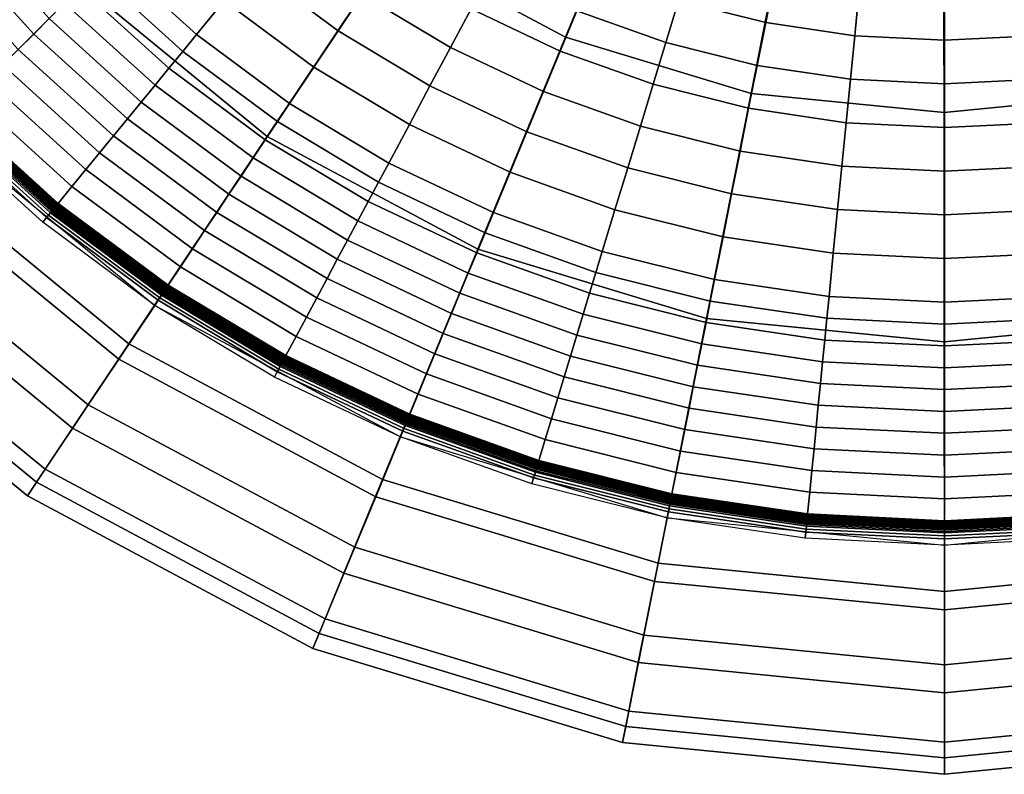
# Model space of a CAD drawing. Header units: millimetres. Extents: x -565 to 677, y -115 to 115.
# Tile 135 of 256: x -310 to -257, y -93 to -52. Entities that reach past the tile are written whole.
import ezdxf

# ---------------------------------------------------------------- set-up
doc = ezdxf.new("R2010")
doc.units = ezdxf.units.MM
doc.header["$MEASUREMENT"] = 0
doc.layers.add('VA002CLR', color=7, linetype='Continuous', true_color=0x000000)

msp = doc.modelspace()

# ---------------------------------------------------------------- meshes
at = {"layer": 'VA002CLR'}
mesh = msp.add_polyface(dxfattribs=at)
corners = [(-296.961, -40.349, -0.384), (-300.411, -36.542, -0.384), (-298.572, -35.033, -0.384), (-295.279, -38.666, -0.384), (-298.644, -42.031, -0.384), (-302.251, -38.052, -0.384), (-300.327, -43.714, -0.384), (-304.09, -39.561, -0.384), (-290.136, -40.12, -0.384), (-293.596, -36.984, -0.384), (-290.231, -33.618, -0.384), (-287.116, -36.441, -0.384), (-291.645, -41.959, -0.384), (-293.155, -43.799, -0.384), (-294.664, -45.638, -0.384), (-296.174, -47.478, -0.384), (-297.683, -49.317, -0.384), (-302.009, -45.397, -0.384), (-299.193, -51.157, -0.384), (-303.692, -47.079, -0.384), (-286.384, -42.902, -0.384), (-283.74, -38.945, -0.384), (-287.706, -44.881, -0.384), (-289.028, -46.859, -0.384), (-290.35, -48.838, -0.384), (-291.672, -50.816, -0.384), (-292.994, -52.795, -0.384), (-294.316, -54.773, -0.384), (-295.638, -56.752, -0.384), (-300.703, -52.996, -0.384), (-296.299, -57.741, -0.384), (-301.457, -53.916, -0.384), (-296.96, -58.73, -0.384), (-302.212, -54.835, -0.384), (-297.621, -59.72, -0.384), (-302.967, -55.755, -0.384), (-298.282, -60.709, -0.384), (-303.722, -56.675, -0.384), (-298.943, -61.698, -0.384), (-304.477, -57.595, -0.384), (-280.135, -41.106, -0.384), (-281.096, -34.988, -0.384), (-277.891, -36.909, -0.384), (-282.378, -45.303, -0.384), (-283.5, -47.402, -0.384), (-284.622, -49.5, -0.384), (-285.743, -51.599, -0.384), (-286.865, -53.698, -0.384), (-287.987, -55.796, -0.384), (-289.109, -57.895, -0.384), (-290.23, -59.993, -0.384), (-290.791, -61.043, -0.384), (-291.352, -62.092, -0.384), (-276.335, -42.903, -0.384), (-274.514, -38.506, -0.384), (-278.156, -47.3, -0.384), (-279.067, -49.498, -0.384), (-279.978, -51.697, -0.384), (-280.888, -53.895, -0.384), (-281.799, -56.094, -0.384), (-282.709, -58.292, -0.384), (-283.62, -60.491, -0.384), (-272.378, -44.319, -0.384), (-270.996, -39.765, -0.384), (-273.759, -48.873, -0.384), (-274.45, -51.151, -0.384), (-275.141, -53.428, -0.384), (-275.831, -55.705, -0.384), (-276.522, -57.982, -0.384), (-277.213, -60.259, -0.384), (-271.085, -59.344, -0.384), (-270.621, -57.01, -0.384), (-271.55, -61.677, -0.384), (-289.922, -48.154, 41.676), (-298.091, -41.45, 41.648), (-306.914, -50.287, 33.524), (-296.851, -58.545, 33.551), (-284.241, -39.616, 50.789), (-290.853, -34.189, 50.761), (-280.602, -53.135, 41.708), (-285.371, -64.682, 33.581), (-276.696, -43.649, 50.821), (-273.633, -36.172, 60.456), (-279.778, -32.887, 60.427), (-268.51, -46.132, 50.856), (-270.49, -56.203, 41.744)]
mesh.append_faces([[corners[k] for k in face] for face in [(0, 1, 2, 3), (4, 5, 1, 0), (6, 7, 5, 4), (8, 9, 10, 11), (12, 3, 9, 8), (13, 0, 3, 12), (14, 4, 0, 13), (15, 6, 4, 14), (16, 17, 6, 15), (18, 19, 17, 16), (20, 8, 11, 21), (22, 12, 8, 20), (23, 13, 12, 22), (24, 14, 13, 23), (25, 15, 14, 24), (26, 16, 15, 25), (27, 18, 16, 26), (28, 29, 18, 27), (30, 31, 29, 28), (32, 33, 31, 30), (34, 35, 33, 32), (36, 37, 35, 34), (38, 39, 37, 36), (40, 21, 41, 42), (43, 20, 21, 40), (44, 22, 20, 43), (45, 23, 22, 44), (46, 24, 23, 45), (47, 25, 24, 46), (48, 26, 25, 47), (49, 27, 26, 48), (50, 28, 27, 49), (51, 30, 28, 50), (52, 32, 30, 51), (53, 40, 42, 54), (55, 43, 40, 53), (56, 44, 43, 55), (57, 45, 44, 56), (58, 46, 45, 57), (59, 47, 46, 58), (60, 48, 47, 59), (61, 49, 48, 60), (62, 53, 54, 63), (64, 55, 53, 62), (65, 56, 55, 64), (66, 57, 56, 65), (67, 58, 57, 66), (68, 59, 58, 67), (69, 60, 59, 68), (70, 68, 67, 71), (72, 69, 68, 70), (73, 74, 75, 76), (77, 78, 74, 73), (79, 73, 76, 80), (81, 77, 73, 79), (82, 83, 77, 81), (84, 81, 79, 85)]])
mesh = msp.add_polyface(dxfattribs=at)
corners = [(-314.354, -39.687, -0.384), (-317.655, -34.179, -0.384), (-316.606, -33.618, -0.384), (-313.364, -39.026, -0.384), (-315.343, -40.348, -0.384), (-318.704, -34.74, -0.384), (-316.332, -41.009, -0.384), (-319.754, -35.3, -0.384), (-317.321, -41.67, -0.384), (-320.803, -35.861, -0.384), (-318.311, -42.331, -0.384), (-321.852, -36.422, -0.384), (-319.3, -42.992, -0.384), (-322.902, -36.983, -0.384), (-305.93, -41.071, -0.384), (-309.407, -36.382, -0.384), (-307.429, -35.06, -0.384), (-304.09, -39.561, -0.384), (-307.769, -42.581, -0.384), (-311.386, -37.704, -0.384), (-309.608, -44.09, -0.384), (-310.528, -44.845, -0.384), (-311.448, -45.6, -0.384), (-312.368, -46.354, -0.384), (-313.287, -47.109, -0.384), (-314.207, -47.864, -0.384), (-315.127, -48.619, -0.384), (-316.047, -49.374, -0.384), (-320.289, -43.653, -0.384), (-316.966, -50.128, -0.384), (-321.279, -44.314, -0.384), (-317.886, -50.883, -0.384), (-322.268, -44.975, -0.384), (-318.806, -51.638, -0.384), (-323.257, -45.636, -0.384), (-318.814, -51.645, -0.384), (-323.266, -45.642, -0.384), (-318.822, -51.651, -0.384), (-323.274, -45.647, -0.384), (-318.83, -51.658, -0.384), (-323.283, -45.653, -0.384), (-318.838, -51.664, -0.384), (-323.292, -45.659, -0.384), (-318.846, -51.671, -0.384), (-323.3, -45.665, -0.384), (-318.854, -51.678, -0.384), (-323.309, -45.671, -0.384), (-318.862, -51.684, -0.384), (-323.318, -45.676, -0.384), (-318.87, -51.691, -0.384), (-323.326, -45.682, -0.384), (-318.878, -51.697, -0.384), (-323.335, -45.688, -0.384), (-318.886, -51.704, -0.384), (-323.344, -45.694, -0.384), (-318.902, -51.717, -0.384), (-323.361, -45.705, -0.384), (-318.918, -51.73, -0.383), (-323.378, -45.717, -0.383), (-318.934, -51.744, -0.383), (-323.395, -45.728, -0.383), (-318.95, -51.757, -0.383), (-323.413, -45.74, -0.383), (-318.966, -51.77, -0.383), (-323.43, -45.751, -0.383), (-318.982, -51.783, -0.382), (-323.447, -45.763, -0.382), (-318.998, -51.796, -0.382), (-323.464, -45.775, -0.382), (-319.031, -51.823, -0.381), (-323.499, -45.798, -0.381), (-319.063, -51.849, -0.381), (-323.534, -45.821, -0.381), (-302.009, -45.397, -0.384), (-300.327, -43.714, -0.384), (-303.692, -47.079, -0.384), (-305.374, -48.762, -0.384), (-306.216, -49.603, -0.384), (-307.057, -50.444, -0.384), (-307.898, -51.286, -0.384), (-308.74, -52.127, -0.384), (-309.581, -52.968, -0.384), (-310.422, -53.81, -0.384), (-311.263, -54.651, -0.384), (-312.105, -55.492, -0.384), (-312.946, -56.334, -0.384), (-300.703, -52.996, -0.384), (-299.193, -51.157, -0.384), (-301.457, -53.916, -0.384), (-302.212, -54.835, -0.384), (-302.967, -55.755, -0.384), (-317.224, -60.611, 0.171), (-327.298, -48.336, 0.171), (-324.359, -46.372, -0.328), (-314.724, -58.112, -0.328), (-306.914, -50.287, 33.524), (-315.173, -40.224, 33.503), (-326.469, -47.777, 26.384), (-316.52, -59.9, 26.403), (-298.091, -41.45, 41.648), (-304.795, -33.281, 41.624)]
mesh.append_faces([[corners[k] for k in face] for face in [(0, 1, 2, 3), (4, 5, 1, 0), (6, 7, 5, 4), (8, 9, 7, 6), (10, 11, 9, 8), (12, 13, 11, 10), (14, 15, 16, 17), (18, 19, 15, 14), (20, 3, 19, 18), (21, 0, 3, 20), (22, 4, 0, 21), (23, 6, 4, 22), (24, 8, 6, 23), (25, 10, 8, 24), (26, 12, 10, 25), (27, 28, 12, 26), (29, 30, 28, 27), (31, 32, 30, 29), (33, 34, 32, 31), (35, 36, 34, 33), (37, 38, 36, 35), (39, 40, 38, 37), (41, 42, 40, 39), (43, 44, 42, 41), (45, 46, 44, 43), (47, 48, 46, 45), (49, 50, 48, 47), (51, 52, 50, 49), (53, 54, 52, 51), (55, 56, 54, 53), (57, 58, 56, 55), (59, 60, 58, 57), (61, 62, 60, 59), (63, 64, 62, 61), (65, 66, 64, 63), (67, 68, 66, 65), (69, 70, 68, 67), (71, 72, 70, 69), (73, 14, 17, 74), (75, 18, 14, 73), (76, 20, 18, 75), (77, 21, 20, 76), (78, 22, 21, 77), (79, 23, 22, 78), (80, 24, 23, 79), (81, 25, 24, 80), (82, 26, 25, 81), (83, 27, 26, 82), (84, 29, 27, 83), (85, 31, 29, 84), (86, 76, 75, 87), (88, 77, 76, 86), (89, 78, 77, 88), (90, 79, 78, 89), (91, 92, 93, 94), (95, 96, 97, 98), (99, 100, 96, 95)]])
mesh = msp.add_polyface(dxfattribs=at)
corners = [(-268.3, -45.341, -0.384), (-272.378, -44.319, -0.384), (-270.996, -39.765, -0.384), (-267.372, -40.673, -0.384), (-269.229, -50.008, -0.384), (-273.759, -48.873, -0.384), (-269.693, -52.342, -0.384), (-274.45, -51.151, -0.384), (-270.157, -54.676, -0.384), (-275.141, -53.428, -0.384), (-270.621, -57.01, -0.384), (-275.831, -55.705, -0.384), (-263.676, -41.221, -0.384), (-266.443, -36.005, -0.384), (-263.209, -36.485, -0.384), (-264.142, -45.957, -0.384), (-264.609, -50.694, -0.384), (-264.842, -53.062, -0.384), (-265.075, -55.43, -0.384), (-265.308, -57.798, -0.384), (-265.542, -60.166, -0.384), (-271.085, -59.344, -0.384), (-265.775, -62.534, -0.384), (-271.55, -61.677, -0.384), (-266.008, -64.902, -0.384), (-272.014, -64.011, -0.384), (-266.241, -67.27, -0.384), (-272.478, -66.345, -0.384), (-266.358, -68.454, -0.384), (-272.71, -67.512, -0.384), (-266.475, -69.638, -0.384), (-272.942, -68.679, -0.384), (-266.591, -70.822, -0.384), (-273.175, -69.846, -0.384), (-266.708, -72.007, -0.384), (-273.407, -71.013, -0.384), (-266.824, -73.191, -0.384), (-273.639, -72.18, -0.384), (-266.941, -74.375, -0.384), (-273.871, -73.347, -0.384), (-267.058, -75.559, -0.384), (-274.103, -74.514, -0.384), (-267.174, -76.743, -0.384), (-274.335, -75.681, -0.384), (-267.291, -77.927, -0.384), (-274.567, -76.847, -0.384), (-267.408, -79.111, -0.384), (-274.799, -78.014, -0.384), (-267.409, -79.121, -0.384), (-274.801, -78.025, -0.384), (-267.41, -79.132, -0.384), (-274.803, -78.035, -0.384), (-267.411, -79.142, -0.384), (-274.805, -78.045, -0.384), (-267.412, -79.152, -0.384), (-274.807, -78.055, -0.384), (-267.413, -79.163, -0.384), (-274.809, -78.065, -0.384), (-267.414, -79.173, -0.384), (-274.811, -78.076, -0.384), (-267.415, -79.183, -0.384), (-274.814, -78.086, -0.384), (-267.416, -79.194, -0.384), (-274.816, -78.096, -0.384), (-259.944, -41.404, -0.384), (-259.944, -36.645, -0.384), (-259.944, -46.164, -0.384), (-259.944, -50.923, -0.384), (-259.944, -53.302, -0.384), (-259.944, -55.682, -0.384), (-259.944, -58.061, -0.384), (-259.944, -60.441, -0.384), (-259.944, -62.821, -0.384), (-259.944, -65.2, -0.384), (-259.944, -67.58, -0.384), (-259.944, -68.769, -0.384), (-259.944, -69.959, -0.384), (-259.944, -71.149, -0.384), (-259.944, -72.339, -0.384), (-259.944, -73.529, -0.384), (-259.944, -74.718, -0.384), (-259.944, -75.908, -0.384), (-259.944, -77.098, -0.384), (-259.944, -78.288, -0.384), (-266.965, -38.195, 60.488), (-273.633, -36.172, 60.456), (-276.696, -43.649, 50.821), (-268.51, -46.132, 50.856), (-259.959, -69.737, 33.647), (-272.914, -68.461, 33.613), (-275.558, -81.795, 26.477), (-259.951, -83.332, 26.506), (-259.973, -57.239, 41.78), (-270.49, -56.203, 41.744), (-259.996, -46.971, 50.892), (-260.03, -38.878, 60.521)]
mesh.append_faces([[corners[k] for k in face] for face in [(0, 1, 2, 3), (4, 5, 1, 0), (6, 7, 5, 4), (8, 9, 7, 6), (10, 11, 9, 8), (12, 3, 13, 14), (15, 0, 3, 12), (16, 4, 0, 15), (17, 6, 4, 16), (18, 8, 6, 17), (19, 10, 8, 18), (20, 21, 10, 19), (22, 23, 21, 20), (24, 25, 23, 22), (26, 27, 25, 24), (28, 29, 27, 26), (30, 31, 29, 28), (32, 33, 31, 30), (34, 35, 33, 32), (36, 37, 35, 34), (38, 39, 37, 36), (40, 41, 39, 38), (42, 43, 41, 40), (44, 45, 43, 42), (46, 47, 45, 44), (48, 49, 47, 46), (50, 51, 49, 48), (52, 53, 51, 50), (54, 55, 53, 52), (56, 57, 55, 54), (58, 59, 57, 56), (60, 61, 59, 58), (62, 63, 61, 60), (64, 12, 14, 65), (66, 15, 12, 64), (67, 16, 15, 66), (68, 17, 16, 67), (69, 18, 17, 68), (70, 19, 18, 69), (71, 20, 19, 70), (72, 22, 20, 71), (73, 24, 22, 72), (74, 26, 24, 73), (75, 28, 26, 74), (76, 30, 28, 75), (77, 32, 30, 76), (78, 34, 32, 77), (79, 36, 34, 78), (80, 38, 36, 79), (81, 40, 38, 80), (82, 42, 40, 81), (83, 44, 42, 82), (84, 85, 86, 87), (88, 89, 90, 91), (92, 93, 89, 88), (94, 87, 93, 92), (95, 84, 87, 94)]])
mesh = msp.add_polyface(dxfattribs=at)
corners = [(-255.746, -45.957, -0.384), (-259.944, -46.164, -0.384), (-259.944, -41.404, -0.384), (-256.212, -41.221, -0.384), (-255.279, -50.694, -0.384), (-259.944, -50.923, -0.384), (-255.046, -53.062, -0.384), (-259.944, -53.302, -0.384), (-254.813, -55.43, -0.384), (-259.944, -55.682, -0.384), (-254.58, -57.798, -0.384), (-259.944, -58.061, -0.384), (-254.346, -60.166, -0.384), (-259.944, -60.441, -0.384), (-254.113, -62.534, -0.384), (-259.944, -62.821, -0.384), (-253.88, -64.902, -0.384), (-259.944, -65.2, -0.384), (-253.647, -67.27, -0.384), (-259.944, -67.58, -0.384), (-253.53, -68.454, -0.384), (-259.944, -68.769, -0.384), (-253.413, -69.638, -0.384), (-259.944, -69.959, -0.384), (-253.297, -70.822, -0.384), (-259.944, -71.149, -0.384), (-253.18, -72.007, -0.384), (-259.944, -72.339, -0.384), (-253.063, -73.191, -0.384), (-259.944, -73.529, -0.384), (-252.947, -74.375, -0.384), (-259.944, -74.718, -0.384), (-252.83, -75.559, -0.384), (-259.944, -75.908, -0.384), (-252.714, -76.743, -0.384), (-259.944, -77.098, -0.384), (-252.597, -77.927, -0.384), (-259.944, -78.288, -0.384), (-251.588, -45.341, -0.384), (-252.516, -40.673, -0.384), (-250.659, -50.008, -0.384), (-250.195, -52.342, -0.384), (-249.731, -54.676, -0.384), (-249.267, -57.01, -0.384), (-248.802, -59.344, -0.384), (-248.338, -61.677, -0.384), (-247.874, -64.011, -0.384), (-247.41, -66.345, -0.384), (-247.178, -67.512, -0.384), (-246.946, -68.679, -0.384), (-246.713, -69.846, -0.384), (-246.481, -71.013, -0.384), (-246.249, -72.18, -0.384), (-246.017, -73.347, -0.384), (-245.785, -74.514, -0.384), (-245.553, -75.681, -0.384), (-245.321, -76.847, -0.384), (-245.089, -78.014, -0.384), (-252.48, -79.111, -0.384), (-245.087, -78.025, -0.384), (-252.479, -79.121, -0.384), (-245.085, -78.035, -0.384), (-252.478, -79.132, -0.384), (-245.083, -78.045, -0.384), (-252.477, -79.142, -0.384), (-245.081, -78.055, -0.384), (-252.476, -79.152, -0.384), (-245.078, -78.065, -0.384), (-252.475, -79.163, -0.384), (-245.076, -78.076, -0.384), (-252.474, -79.173, -0.384), (-245.074, -78.086, -0.384), (-252.473, -79.183, -0.384), (-245.072, -78.096, -0.384), (-252.472, -79.194, -0.384), (-247.51, -44.319, -0.384), (-248.892, -39.765, -0.384), (-246.129, -48.873, -0.384), (-245.438, -51.151, -0.384), (-244.747, -53.428, -0.384), (-244.057, -55.705, -0.384), (-243.366, -57.982, -0.384), (-247.004, -68.461, 33.681), (-259.959, -69.737, 33.647), (-259.951, -83.332, 26.506), (-244.344, -81.795, 26.534), (-249.456, -56.203, 41.817), (-259.973, -57.239, 41.78), (-251.483, -46.132, 50.928), (-259.996, -46.971, 50.892), (-253.095, -38.195, 60.554), (-260.03, -38.878, 60.521), (-247.329, -45.092, 50.946), (-244.324, -54.918, 41.834), (-249.712, -37.347, 60.57)]
mesh.append_faces([[corners[k] for k in face] for face in [(0, 1, 2, 3), (4, 5, 1, 0), (6, 7, 5, 4), (8, 9, 7, 6), (10, 11, 9, 8), (12, 13, 11, 10), (14, 15, 13, 12), (16, 17, 15, 14), (18, 19, 17, 16), (20, 21, 19, 18), (22, 23, 21, 20), (24, 25, 23, 22), (26, 27, 25, 24), (28, 29, 27, 26), (30, 31, 29, 28), (32, 33, 31, 30), (34, 35, 33, 32), (36, 37, 35, 34), (38, 0, 3, 39), (40, 4, 0, 38), (41, 6, 4, 40), (42, 8, 6, 41), (43, 10, 8, 42), (44, 12, 10, 43), (45, 14, 12, 44), (46, 16, 14, 45), (47, 18, 16, 46), (48, 20, 18, 47), (49, 22, 20, 48), (50, 24, 22, 49), (51, 26, 24, 50), (52, 28, 26, 51), (53, 30, 28, 52), (54, 32, 30, 53), (55, 34, 32, 54), (56, 36, 34, 55), (57, 58, 36, 56), (59, 60, 58, 57), (61, 62, 60, 59), (63, 64, 62, 61), (65, 66, 64, 63), (67, 68, 66, 65), (69, 70, 68, 67), (71, 72, 70, 69), (73, 74, 72, 71), (75, 38, 39, 76), (77, 40, 38, 75), (78, 41, 40, 77), (79, 42, 41, 78), (80, 43, 42, 79), (81, 44, 43, 80), (82, 83, 84, 85), (86, 87, 83, 82), (88, 89, 87, 86), (90, 91, 89, 88), (92, 88, 86, 93), (94, 90, 88, 92)]])
mesh = msp.add_polyface(dxfattribs=at)
corners = [(-313.787, -57.175, -0.384), (-318.806, -51.638, -0.384), (-317.886, -50.883, -0.384), (-312.946, -56.334, -0.384), (-313.795, -57.182, -0.384), (-318.814, -51.645, -0.384), (-313.802, -57.19, -0.384), (-318.822, -51.651, -0.384), (-313.809, -57.197, -0.384), (-318.83, -51.658, -0.384), (-313.817, -57.204, -0.384), (-318.838, -51.664, -0.384), (-313.824, -57.212, -0.384), (-318.846, -51.671, -0.384), (-313.831, -57.219, -0.384), (-318.854, -51.678, -0.384), (-313.839, -57.226, -0.384), (-318.862, -51.684, -0.384), (-313.846, -57.234, -0.384), (-318.87, -51.691, -0.384), (-313.854, -57.241, -0.384), (-318.878, -51.697, -0.384), (-313.861, -57.248, -0.384), (-318.886, -51.704, -0.384), (-313.876, -57.263, -0.384), (-318.902, -51.717, -0.384), (-313.89, -57.278, -0.383), (-318.918, -51.73, -0.383), (-313.905, -57.292, -0.383), (-318.934, -51.744, -0.383), (-313.92, -57.307, -0.383), (-318.95, -51.757, -0.383), (-313.934, -57.322, -0.383), (-318.966, -51.77, -0.383), (-313.949, -57.337, -0.382), (-318.982, -51.783, -0.382), (-313.964, -57.351, -0.382), (-318.998, -51.796, -0.382), (-313.993, -57.381, -0.381), (-319.031, -51.823, -0.381), (-314.022, -57.41, -0.381), (-319.063, -51.849, -0.381), (-314.052, -57.439, -0.38), (-319.095, -51.875, -0.38), (-314.081, -57.469, -0.379), (-319.127, -51.902, -0.379), (-314.11, -57.498, -0.378), (-319.159, -51.928, -0.378), (-314.14, -57.527, -0.376), (-319.191, -51.954, -0.376), (-314.198, -57.586, -0.373), (-319.255, -52.007, -0.373), (-314.257, -57.644, -0.37), (-319.319, -52.059, -0.37), (-314.374, -57.762, -0.362), (-319.447, -52.164, -0.362), (-314.491, -57.878, -0.353), (-319.575, -52.269, -0.353), (-314.724, -58.112, -0.328), (-319.83, -52.478, -0.328), (-303.722, -56.675, -0.384), (-308.74, -52.127, -0.384), (-307.898, -51.286, -0.384), (-302.967, -55.755, -0.384), (-304.477, -57.595, -0.384), (-309.581, -52.968, -0.384), (-305.231, -58.514, -0.384), (-310.422, -53.81, -0.384), (-305.986, -59.434, -0.384), (-311.263, -54.651, -0.384), (-306.741, -60.354, -0.384), (-312.105, -55.492, -0.384), (-307.496, -61.273, -0.384), (-308.25, -62.193, -0.384), (-308.257, -62.201, -0.384), (-308.264, -62.209, -0.384), (-308.27, -62.217, -0.384), (-308.277, -62.225, -0.384), (-308.283, -62.233, -0.384), (-308.29, -62.241, -0.384), (-308.297, -62.249, -0.384), (-308.303, -62.257, -0.384), (-308.31, -62.265, -0.384), (-308.316, -62.274, -0.384), (-308.33, -62.29, -0.384), (-308.343, -62.306, -0.383), (-308.356, -62.322, -0.383), (-308.369, -62.338, -0.383), (-308.382, -62.354, -0.383), (-319.333, -62.72, 1.5), (-329.778, -49.993, 1.5), (-327.298, -48.336, 0.171), (-317.224, -60.611, 0.171), (-322.318, -65.705, 5.981), (-333.288, -52.338, 5.979), (-323.556, -66.943, 11.781), (-334.744, -53.311, 11.776), (-320.421, -63.804, 22.421), (-331.057, -50.845, 22.406), (-334.002, -52.814, 17.585), (-322.925, -66.311, 17.595), (-316.52, -59.9, 26.403), (-326.469, -47.777, 26.384), (-296.851, -58.545, 33.551), (-306.914, -50.287, 33.524), (-304.397, -69.849, 26.425)]
mesh.append_faces([[corners[k] for k in face] for face in [(0, 1, 2, 3), (4, 5, 1, 0), (6, 7, 5, 4), (8, 9, 7, 6), (10, 11, 9, 8), (12, 13, 11, 10), (14, 15, 13, 12), (16, 17, 15, 14), (18, 19, 17, 16), (20, 21, 19, 18), (22, 23, 21, 20), (24, 25, 23, 22), (26, 27, 25, 24), (28, 29, 27, 26), (30, 31, 29, 28), (32, 33, 31, 30), (34, 35, 33, 32), (36, 37, 35, 34), (38, 39, 37, 36), (40, 41, 39, 38), (42, 43, 41, 40), (44, 45, 43, 42), (46, 47, 45, 44), (48, 49, 47, 46), (50, 51, 49, 48), (52, 53, 51, 50), (54, 55, 53, 52), (56, 57, 55, 54), (58, 59, 57, 56), (60, 61, 62, 63), (64, 65, 61, 60), (66, 67, 65, 64), (68, 69, 67, 66), (70, 71, 69, 68), (72, 3, 71, 70), (73, 0, 3, 72), (74, 4, 0, 73), (75, 6, 4, 74), (76, 8, 6, 75), (77, 10, 8, 76), (78, 12, 10, 77), (79, 14, 12, 78), (80, 16, 14, 79), (81, 18, 16, 80), (82, 20, 18, 81), (83, 22, 20, 82), (84, 24, 22, 83), (85, 26, 24, 84), (86, 28, 26, 85), (87, 30, 28, 86), (88, 32, 30, 87), (89, 90, 91, 92), (93, 94, 90, 89), (95, 96, 94, 93), (97, 98, 99, 100), (101, 102, 98, 97), (103, 104, 101, 105)]])
mesh = msp.add_polyface(dxfattribs=at)
corners = [(-308.396, -62.37, -0.382), (-313.949, -57.337, -0.382), (-313.934, -57.322, -0.383), (-308.382, -62.354, -0.383), (-308.409, -62.386, -0.382), (-313.964, -57.351, -0.382), (-308.435, -62.418, -0.381), (-313.993, -57.381, -0.381), (-308.461, -62.45, -0.381), (-314.022, -57.41, -0.381), (-308.488, -62.482, -0.38), (-314.052, -57.439, -0.38), (-308.514, -62.514, -0.379), (-314.081, -57.469, -0.379), (-308.54, -62.546, -0.378), (-314.11, -57.498, -0.378), (-308.567, -62.578, -0.376), (-314.14, -57.527, -0.376), (-308.619, -62.643, -0.373), (-314.198, -57.586, -0.373), (-308.672, -62.707, -0.37), (-314.257, -57.644, -0.37), (-308.777, -62.834, -0.362), (-314.374, -57.762, -0.362), (-308.882, -62.962, -0.353), (-314.491, -57.878, -0.353), (-309.091, -63.217, -0.328), (-314.724, -58.112, -0.328), (-299.604, -62.688, -0.384), (-305.231, -58.514, -0.384), (-304.477, -57.595, -0.384), (-298.943, -61.698, -0.384), (-300.265, -63.677, -0.384), (-305.986, -59.434, -0.384), (-300.926, -64.666, -0.384), (-306.741, -60.354, -0.384), (-301.587, -65.655, -0.384), (-307.496, -61.273, -0.384), (-302.248, -66.645, -0.384), (-308.25, -62.193, -0.384), (-302.254, -66.653, -0.384), (-308.257, -62.201, -0.384), (-302.26, -66.662, -0.384), (-308.264, -62.209, -0.384), (-302.266, -66.671, -0.384), (-308.27, -62.217, -0.384), (-302.272, -66.679, -0.384), (-308.277, -62.225, -0.384), (-302.277, -66.688, -0.384), (-308.283, -62.233, -0.384), (-302.283, -66.696, -0.384), (-308.29, -62.241, -0.384), (-302.289, -66.705, -0.384), (-308.297, -62.249, -0.384), (-302.295, -66.714, -0.384), (-308.303, -62.257, -0.384), (-302.3, -66.722, -0.384), (-308.31, -62.265, -0.384), (-302.306, -66.731, -0.384), (-308.316, -62.274, -0.384), (-302.318, -66.748, -0.384), (-308.33, -62.29, -0.384), (-302.329, -66.766, -0.383), (-308.343, -62.306, -0.383), (-302.341, -66.783, -0.383), (-308.356, -62.322, -0.383), (-302.352, -66.8, -0.383), (-308.369, -62.338, -0.383), (-302.364, -66.817, -0.383), (-302.375, -66.835, -0.382), (-302.387, -66.852, -0.382), (-302.41, -66.886, -0.381), (-302.433, -66.921, -0.381), (-302.456, -66.956, -0.38), (-302.479, -66.99, -0.379), (-302.502, -67.025, -0.378), (-302.525, -67.059, -0.376), (-302.571, -67.128, -0.373), (-302.617, -67.197, -0.37), (-302.709, -67.334, -0.362), (-302.801, -67.472, -0.353), (-302.984, -67.746, -0.328), (-322.925, -66.311, 17.595), (-334.002, -52.814, 17.585), (-334.744, -53.311, 11.776), (-323.556, -66.943, 11.781), (-304.948, -70.685, 0.171), (-317.224, -60.611, 0.171), (-314.724, -58.112, -0.328), (-302.984, -67.746, -0.328), (-306.605, -73.165, 1.501), (-319.333, -62.72, 1.5), (-308.951, -76.675, 5.983), (-322.318, -65.705, 5.981), (-309.924, -78.131, 11.788), (-309.428, -77.387, 17.608), (-307.461, -74.44, 22.439), (-320.421, -63.804, 22.421), (-304.397, -69.849, 26.425), (-316.52, -59.9, 26.403), (-294.371, -86.444, 11.795), (-293.7, -84.827, 5.985), (-294.03, -85.618, 17.622)]
mesh.append_faces([[corners[k] for k in face] for face in [(0, 1, 2, 3), (4, 5, 1, 0), (6, 7, 5, 4), (8, 9, 7, 6), (10, 11, 9, 8), (12, 13, 11, 10), (14, 15, 13, 12), (16, 17, 15, 14), (18, 19, 17, 16), (20, 21, 19, 18), (22, 23, 21, 20), (24, 25, 23, 22), (26, 27, 25, 24), (28, 29, 30, 31), (32, 33, 29, 28), (34, 35, 33, 32), (36, 37, 35, 34), (38, 39, 37, 36), (40, 41, 39, 38), (42, 43, 41, 40), (44, 45, 43, 42), (46, 47, 45, 44), (48, 49, 47, 46), (50, 51, 49, 48), (52, 53, 51, 50), (54, 55, 53, 52), (56, 57, 55, 54), (58, 59, 57, 56), (60, 61, 59, 58), (62, 63, 61, 60), (64, 65, 63, 62), (66, 67, 65, 64), (68, 3, 67, 66), (69, 0, 3, 68), (70, 4, 0, 69), (71, 6, 4, 70), (72, 8, 6, 71), (73, 10, 8, 72), (74, 12, 10, 73), (75, 14, 12, 74), (76, 16, 14, 75), (77, 18, 16, 76), (78, 20, 18, 77), (79, 22, 20, 78), (80, 24, 22, 79), (81, 26, 24, 80), (82, 83, 84, 85), (86, 87, 88, 89), (90, 91, 87, 86), (92, 93, 91, 90), (94, 85, 93, 92), (95, 82, 85, 94), (96, 97, 82, 95), (98, 99, 97, 96), (100, 94, 92, 101), (102, 95, 94, 100)]])
mesh = msp.add_polyface(dxfattribs=at)
corners = [(-291.913, -63.141, -0.384), (-297.621, -59.72, -0.384), (-296.96, -58.73, -0.384), (-291.352, -62.092, -0.384), (-292.474, -64.19, -0.384), (-298.282, -60.709, -0.384), (-293.035, -65.24, -0.384), (-298.943, -61.698, -0.384), (-293.596, -66.289, -0.384), (-299.604, -62.688, -0.384), (-294.156, -67.338, -0.384), (-300.265, -63.677, -0.384), (-294.717, -68.388, -0.384), (-300.926, -64.666, -0.384), (-295.278, -69.437, -0.384), (-301.587, -65.655, -0.384), (-295.839, -70.486, -0.384), (-302.248, -66.645, -0.384), (-295.844, -70.495, -0.384), (-302.254, -66.653, -0.384), (-295.849, -70.505, -0.384), (-302.26, -66.662, -0.384), (-295.854, -70.514, -0.384), (-302.266, -66.671, -0.384), (-295.859, -70.523, -0.384), (-302.272, -66.679, -0.384), (-295.863, -70.532, -0.384), (-302.277, -66.688, -0.384), (-295.868, -70.541, -0.384), (-302.283, -66.696, -0.384), (-295.873, -70.55, -0.384), (-302.289, -66.705, -0.384), (-295.878, -70.56, -0.384), (-302.295, -66.714, -0.384), (-295.883, -70.569, -0.384), (-302.3, -66.722, -0.384), (-295.888, -70.578, -0.384), (-302.306, -66.731, -0.384), (-295.898, -70.596, -0.384), (-302.318, -66.748, -0.384), (-295.908, -70.615, -0.383), (-302.329, -66.766, -0.383), (-295.917, -70.633, -0.383), (-302.341, -66.783, -0.383), (-295.927, -70.651, -0.383), (-302.352, -66.8, -0.383), (-295.937, -70.67, -0.383), (-302.364, -66.817, -0.383), (-295.947, -70.688, -0.382), (-302.375, -66.835, -0.382), (-295.957, -70.706, -0.382), (-302.387, -66.852, -0.382), (-295.976, -70.743, -0.381), (-302.41, -66.886, -0.381), (-295.996, -70.779, -0.381), (-302.433, -66.921, -0.381), (-296.015, -70.816, -0.38), (-302.456, -66.956, -0.38), (-296.035, -70.853, -0.379), (-302.479, -66.99, -0.379), (-296.054, -70.889, -0.378), (-302.502, -67.025, -0.378), (-296.074, -70.926, -0.376), (-302.525, -67.059, -0.376), (-296.113, -70.999, -0.373), (-302.571, -67.128, -0.373), (-296.152, -71.072, -0.37), (-302.617, -67.197, -0.37), (-296.23, -71.218, -0.362), (-302.709, -67.334, -0.362), (-296.308, -71.364, -0.353), (-302.801, -67.472, -0.353), (-284.531, -62.689, -0.384), (-290.23, -59.993, -0.384), (-289.109, -57.895, -0.384), (-283.62, -60.491, -0.384), (-284.986, -63.788, -0.384), (-290.791, -61.043, -0.384), (-285.441, -64.887, -0.384), (-285.897, -65.987, -0.384), (-286.352, -67.086, -0.384), (-286.807, -68.185, -0.384), (-287.263, -69.284, -0.384), (-287.718, -70.384, -0.384), (-277.904, -62.536, -0.384), (-282.709, -58.292, -0.384), (-277.213, -60.259, -0.384), (-278.594, -64.813, -0.384), (-278.94, -65.952, -0.384), (-279.285, -67.09, -0.384), (-279.63, -68.229, -0.384), (-279.976, -69.367, -0.384), (-280.321, -70.506, -0.384), (-272.014, -64.011, -0.384), (-271.55, -61.677, -0.384), (-272.478, -66.345, -0.384), (-272.71, -67.512, -0.384), (-272.942, -68.679, -0.384), (-273.175, -69.846, -0.384), (-285.371, -64.682, 33.581), (-296.851, -58.545, 33.551), (-304.397, -69.849, 26.425), (-290.566, -77.242, 26.45), (-270.49, -56.203, 41.744), (-280.602, -53.135, 41.708), (-272.914, -68.461, 33.613)]
mesh.append_faces([[corners[k] for k in face] for face in [(0, 1, 2, 3), (4, 5, 1, 0), (6, 7, 5, 4), (8, 9, 7, 6), (10, 11, 9, 8), (12, 13, 11, 10), (14, 15, 13, 12), (16, 17, 15, 14), (18, 19, 17, 16), (20, 21, 19, 18), (22, 23, 21, 20), (24, 25, 23, 22), (26, 27, 25, 24), (28, 29, 27, 26), (30, 31, 29, 28), (32, 33, 31, 30), (34, 35, 33, 32), (36, 37, 35, 34), (38, 39, 37, 36), (40, 41, 39, 38), (42, 43, 41, 40), (44, 45, 43, 42), (46, 47, 45, 44), (48, 49, 47, 46), (50, 51, 49, 48), (52, 53, 51, 50), (54, 55, 53, 52), (56, 57, 55, 54), (58, 59, 57, 56), (60, 61, 59, 58), (62, 63, 61, 60), (64, 65, 63, 62), (66, 67, 65, 64), (68, 69, 67, 66), (70, 71, 69, 68), (72, 73, 74, 75), (76, 77, 73, 72), (78, 3, 77, 76), (79, 0, 3, 78), (80, 4, 0, 79), (81, 6, 4, 80), (82, 8, 6, 81), (83, 10, 8, 82), (84, 75, 85, 86), (87, 72, 75, 84), (88, 76, 72, 87), (89, 78, 76, 88), (90, 79, 78, 89), (91, 80, 79, 90), (92, 81, 80, 91), (93, 84, 86, 94), (95, 87, 84, 93), (96, 88, 87, 95), (97, 89, 88, 96), (98, 90, 89, 97), (99, 100, 101, 102), (103, 104, 99, 105)]])
mesh = msp.add_polyface(dxfattribs=at)
corners = [(-280.667, -71.644, -0.384), (-287.263, -69.284, -0.384), (-286.807, -68.185, -0.384), (-280.321, -70.506, -0.384), (-281.012, -72.783, -0.384), (-287.718, -70.384, -0.384), (-281.357, -73.922, -0.384), (-288.173, -71.483, -0.384), (-281.703, -75.06, -0.384), (-288.628, -72.582, -0.384), (-282.048, -76.199, -0.384), (-289.084, -73.681, -0.384), (-282.051, -76.209, -0.384), (-289.088, -73.691, -0.384), (-282.054, -76.219, -0.384), (-289.092, -73.7, -0.384), (-282.057, -76.229, -0.384), (-289.096, -73.71, -0.384), (-282.06, -76.238, -0.384), (-289.1, -73.72, -0.384), (-282.063, -76.248, -0.384), (-289.104, -73.729, -0.384), (-282.066, -76.258, -0.384), (-289.108, -73.739, -0.384), (-282.069, -76.268, -0.384), (-289.112, -73.748, -0.384), (-282.072, -76.278, -0.384), (-289.116, -73.758, -0.384), (-282.075, -76.288, -0.384), (-289.12, -73.768, -0.384), (-282.078, -76.298, -0.384), (-289.124, -73.777, -0.384), (-282.084, -76.318, -0.384), (-289.132, -73.796, -0.384), (-273.407, -71.013, -0.384), (-279.976, -69.367, -0.384), (-279.63, -68.229, -0.384), (-273.175, -69.846, -0.384), (-273.639, -72.18, -0.384), (-273.871, -73.347, -0.384), (-274.103, -74.514, -0.384), (-274.335, -75.681, -0.384), (-274.567, -76.847, -0.384), (-274.799, -78.014, -0.384), (-274.801, -78.025, -0.384), (-274.803, -78.035, -0.384), (-274.805, -78.045, -0.384), (-274.807, -78.055, -0.384), (-274.809, -78.065, -0.384), (-274.811, -78.076, -0.384), (-274.814, -78.086, -0.384), (-274.816, -78.096, -0.384), (-274.818, -78.106, -0.384), (-274.82, -78.116, -0.384), (-274.824, -78.137, -0.384), (-274.828, -78.157, -0.383), (-282.09, -76.338, -0.383), (-274.832, -78.177, -0.383), (-282.096, -76.358, -0.383), (-274.836, -78.198, -0.383), (-282.102, -76.378, -0.383), (-274.84, -78.218, -0.383), (-282.108, -76.398, -0.383), (-274.844, -78.239, -0.382), (-282.114, -76.417, -0.382), (-274.848, -78.259, -0.382), (-282.12, -76.437, -0.382), (-274.856, -78.3, -0.381), (-282.132, -76.477, -0.381), (-274.864, -78.34, -0.381), (-282.145, -76.517, -0.381), (-274.872, -78.381, -0.38), (-282.157, -76.557, -0.38), (-274.88, -78.422, -0.379), (-282.169, -76.596, -0.379), (-274.888, -78.463, -0.378), (-282.181, -76.636, -0.378), (-274.897, -78.503, -0.376), (-282.193, -76.676, -0.376), (-274.913, -78.585, -0.373), (-282.217, -76.755, -0.373), (-274.929, -78.666, -0.37), (-282.241, -76.834, -0.37), (-274.961, -78.828, -0.362), (-282.289, -76.993, -0.362), (-274.993, -78.99, -0.353), (-282.337, -77.151, -0.353), (-275.058, -79.314, -0.328), (-282.433, -77.466, -0.328), (-275.747, -82.781, 0.171), (-290.944, -78.171, 0.171), (-289.591, -74.905, -0.328), (-275.058, -79.314, -0.328), (-276.329, -85.706, 1.501), (-292.085, -80.927, 1.501), (-277.153, -89.846, 5.987), (-293.7, -84.827, 5.985), (-276.633, -87.21, 22.482), (-292.676, -82.343, 22.46), (-294.03, -85.618, 17.622), (-277.322, -90.686, 17.637), (-275.558, -81.795, 26.477), (-290.566, -77.242, 26.45), (-272.914, -68.461, 33.613), (-285.371, -64.682, 33.581)]
mesh.append_faces([[corners[k] for k in face] for face in [(0, 1, 2, 3), (4, 5, 1, 0), (6, 7, 5, 4), (8, 9, 7, 6), (10, 11, 9, 8), (12, 13, 11, 10), (14, 15, 13, 12), (16, 17, 15, 14), (18, 19, 17, 16), (20, 21, 19, 18), (22, 23, 21, 20), (24, 25, 23, 22), (26, 27, 25, 24), (28, 29, 27, 26), (30, 31, 29, 28), (32, 33, 31, 30), (34, 35, 36, 37), (38, 3, 35, 34), (39, 0, 3, 38), (40, 4, 0, 39), (41, 6, 4, 40), (42, 8, 6, 41), (43, 10, 8, 42), (44, 12, 10, 43), (45, 14, 12, 44), (46, 16, 14, 45), (47, 18, 16, 46), (48, 20, 18, 47), (49, 22, 20, 48), (50, 24, 22, 49), (51, 26, 24, 50), (52, 28, 26, 51), (53, 30, 28, 52), (54, 32, 30, 53), (55, 56, 32, 54), (57, 58, 56, 55), (59, 60, 58, 57), (61, 62, 60, 59), (63, 64, 62, 61), (65, 66, 64, 63), (67, 68, 66, 65), (69, 70, 68, 67), (71, 72, 70, 69), (73, 74, 72, 71), (75, 76, 74, 73), (77, 78, 76, 75), (79, 80, 78, 77), (81, 82, 80, 79), (83, 84, 82, 81), (85, 86, 84, 83), (87, 88, 86, 85), (89, 90, 91, 92), (93, 94, 90, 89), (95, 96, 94, 93), (97, 98, 99, 100), (101, 102, 98, 97), (103, 104, 102, 101)]])
mesh = msp.add_polyface(dxfattribs=at)
corners = [(-296.463, -71.655, -0.328), (-302.984, -67.746, -0.328), (-302.801, -67.472, -0.353), (-296.308, -71.364, -0.353), (-288.173, -71.483, -0.384), (-294.717, -68.388, -0.384), (-294.156, -67.338, -0.384), (-287.718, -70.384, -0.384), (-288.628, -72.582, -0.384), (-295.278, -69.437, -0.384), (-289.084, -73.681, -0.384), (-295.839, -70.486, -0.384), (-289.088, -73.691, -0.384), (-295.844, -70.495, -0.384), (-289.092, -73.7, -0.384), (-295.849, -70.505, -0.384), (-289.096, -73.71, -0.384), (-295.854, -70.514, -0.384), (-289.1, -73.72, -0.384), (-295.859, -70.523, -0.384), (-289.104, -73.729, -0.384), (-295.863, -70.532, -0.384), (-289.108, -73.739, -0.384), (-295.868, -70.541, -0.384), (-289.112, -73.748, -0.384), (-295.873, -70.55, -0.384), (-289.116, -73.758, -0.384), (-295.878, -70.56, -0.384), (-289.12, -73.768, -0.384), (-295.883, -70.569, -0.384), (-289.124, -73.777, -0.384), (-295.888, -70.578, -0.384), (-289.132, -73.796, -0.384), (-295.898, -70.596, -0.384), (-289.139, -73.816, -0.383), (-295.908, -70.615, -0.383), (-289.147, -73.835, -0.383), (-295.917, -70.633, -0.383), (-289.155, -73.854, -0.383), (-295.927, -70.651, -0.383), (-289.163, -73.873, -0.383), (-295.937, -70.67, -0.383), (-289.171, -73.892, -0.382), (-295.947, -70.688, -0.382), (-289.179, -73.912, -0.382), (-295.957, -70.706, -0.382), (-289.195, -73.95, -0.381), (-295.976, -70.743, -0.381), (-289.211, -73.988, -0.381), (-295.996, -70.779, -0.381), (-289.227, -74.027, -0.38), (-296.015, -70.816, -0.38), (-289.243, -74.065, -0.379), (-296.035, -70.853, -0.379), (-289.259, -74.103, -0.378), (-296.054, -70.889, -0.378), (-289.275, -74.142, -0.376), (-296.074, -70.926, -0.376), (-289.306, -74.218, -0.373), (-296.113, -70.999, -0.373), (-289.338, -74.295, -0.37), (-296.152, -71.072, -0.37), (-289.401, -74.448, -0.362), (-296.23, -71.218, -0.362), (-289.465, -74.6, -0.353), (-289.591, -74.905, -0.328), (-282.09, -76.338, -0.383), (-282.084, -76.318, -0.384), (-282.096, -76.358, -0.383), (-282.102, -76.378, -0.383), (-282.108, -76.398, -0.383), (-282.114, -76.417, -0.382), (-282.12, -76.437, -0.382), (-282.132, -76.477, -0.381), (-282.145, -76.517, -0.381), (-282.157, -76.557, -0.38), (-282.169, -76.596, -0.379), (-282.181, -76.636, -0.378), (-282.193, -76.676, -0.376), (-282.217, -76.755, -0.373), (-282.241, -76.834, -0.37), (-282.289, -76.993, -0.362), (-282.337, -77.151, -0.353), (-282.433, -77.466, -0.328), (-290.944, -78.171, 0.171), (-304.948, -70.685, 0.171), (-302.984, -67.746, -0.328), (-289.591, -74.905, -0.328), (-292.085, -80.927, 1.501), (-306.605, -73.165, 1.501), (-293.7, -84.827, 5.985), (-308.951, -76.675, 5.983), (-292.676, -82.343, 22.46), (-307.461, -74.44, 22.439), (-309.428, -77.387, 17.608), (-294.03, -85.618, 17.622), (-290.566, -77.242, 26.45), (-304.397, -69.849, 26.425), (-277.495, -91.564, 11.802), (-294.371, -86.444, 11.795), (-277.153, -89.846, 5.987), (-277.322, -90.686, 17.637)]
mesh.append_faces([[corners[k] for k in face] for face in [(0, 1, 2, 3), (4, 5, 6, 7), (8, 9, 5, 4), (10, 11, 9, 8), (12, 13, 11, 10), (14, 15, 13, 12), (16, 17, 15, 14), (18, 19, 17, 16), (20, 21, 19, 18), (22, 23, 21, 20), (24, 25, 23, 22), (26, 27, 25, 24), (28, 29, 27, 26), (30, 31, 29, 28), (32, 33, 31, 30), (34, 35, 33, 32), (36, 37, 35, 34), (38, 39, 37, 36), (40, 41, 39, 38), (42, 43, 41, 40), (44, 45, 43, 42), (46, 47, 45, 44), (48, 49, 47, 46), (50, 51, 49, 48), (52, 53, 51, 50), (54, 55, 53, 52), (56, 57, 55, 54), (58, 59, 57, 56), (60, 61, 59, 58), (62, 63, 61, 60), (64, 3, 63, 62), (65, 0, 3, 64), (66, 34, 32, 67), (68, 36, 34, 66), (69, 38, 36, 68), (70, 40, 38, 69), (71, 42, 40, 70), (72, 44, 42, 71), (73, 46, 44, 72), (74, 48, 46, 73), (75, 50, 48, 74), (76, 52, 50, 75), (77, 54, 52, 76), (78, 56, 54, 77), (79, 58, 56, 78), (80, 60, 58, 79), (81, 62, 60, 80), (82, 64, 62, 81), (83, 65, 64, 82), (84, 85, 86, 87), (88, 89, 85, 84), (90, 91, 89, 88), (92, 93, 94, 95), (96, 97, 93, 92), (98, 99, 90, 100), (101, 95, 99, 98)]])
mesh = msp.add_polyface(dxfattribs=at)
corners = [(-267.417, -79.204, -0.384), (-274.818, -78.106, -0.384), (-274.816, -78.096, -0.384), (-267.416, -79.194, -0.384), (-267.418, -79.214, -0.384), (-274.82, -78.116, -0.384), (-267.42, -79.235, -0.384), (-274.824, -78.137, -0.384), (-267.422, -79.256, -0.383), (-274.828, -78.157, -0.383), (-267.424, -79.276, -0.383), (-274.832, -78.177, -0.383), (-267.426, -79.297, -0.383), (-274.836, -78.198, -0.383), (-267.428, -79.318, -0.383), (-274.84, -78.218, -0.383), (-267.43, -79.338, -0.382), (-274.844, -78.239, -0.382), (-267.432, -79.359, -0.382), (-274.848, -78.259, -0.382), (-267.436, -79.4, -0.381), (-274.856, -78.3, -0.381), (-267.44, -79.442, -0.381), (-274.864, -78.34, -0.381), (-267.444, -79.483, -0.38), (-274.872, -78.381, -0.38), (-267.448, -79.524, -0.379), (-274.88, -78.422, -0.379), (-267.452, -79.566, -0.378), (-274.888, -78.463, -0.378), (-267.456, -79.607, -0.376), (-274.897, -78.503, -0.376), (-267.465, -79.689, -0.373), (-274.913, -78.585, -0.373), (-267.473, -79.772, -0.37), (-274.929, -78.666, -0.37), (-267.489, -79.936, -0.362), (-274.961, -78.828, -0.362), (-267.505, -80.101, -0.353), (-274.993, -78.99, -0.353), (-267.537, -80.429, -0.328), (-275.058, -79.314, -0.328), (-259.944, -79.477, -0.384), (-267.408, -79.111, -0.384), (-267.291, -77.927, -0.384), (-259.944, -78.288, -0.384), (-259.944, -79.488, -0.384), (-267.409, -79.121, -0.384), (-259.944, -79.498, -0.384), (-267.41, -79.132, -0.384), (-259.944, -79.509, -0.384), (-267.411, -79.142, -0.384), (-259.944, -79.519, -0.384), (-267.412, -79.152, -0.384), (-259.944, -79.529, -0.384), (-267.413, -79.163, -0.384), (-259.944, -79.54, -0.384), (-267.414, -79.173, -0.384), (-259.944, -79.55, -0.384), (-267.415, -79.183, -0.384), (-259.944, -79.561, -0.384), (-259.944, -79.571, -0.384), (-259.944, -79.581, -0.384), (-259.944, -79.602, -0.384), (-259.944, -79.623, -0.383), (-259.944, -79.644, -0.383), (-259.944, -79.665, -0.383), (-259.944, -79.685, -0.383), (-259.944, -79.706, -0.382), (-259.944, -79.727, -0.382), (-259.944, -79.768, -0.381), (-259.944, -79.81, -0.381), (-259.944, -79.851, -0.38), (-259.944, -79.893, -0.379), (-259.944, -79.934, -0.378), (-259.944, -79.976, -0.376), (-259.944, -80.059, -0.373), (-259.944, -80.142, -0.37), (-259.944, -80.307, -0.362), (-259.944, -80.472, -0.353), (-259.944, -80.802, -0.328), (-259.944, -84.337, 0.171), (-275.747, -82.781, 0.171), (-275.058, -79.314, -0.328), (-259.944, -80.802, -0.328), (-259.944, -87.32, 1.501), (-276.329, -85.706, 1.501), (-259.944, -91.541, 5.989), (-277.153, -89.846, 5.987), (-259.945, -93.292, 11.81), (-277.495, -91.564, 11.802), (-259.946, -92.398, 17.653), (-277.322, -90.686, 17.637), (-259.948, -88.853, 22.505), (-276.633, -87.21, 22.482), (-259.951, -83.332, 26.506), (-275.558, -81.795, 26.477)]
mesh.append_faces([[corners[k] for k in face] for face in [(0, 1, 2, 3), (4, 5, 1, 0), (6, 7, 5, 4), (8, 9, 7, 6), (10, 11, 9, 8), (12, 13, 11, 10), (14, 15, 13, 12), (16, 17, 15, 14), (18, 19, 17, 16), (20, 21, 19, 18), (22, 23, 21, 20), (24, 25, 23, 22), (26, 27, 25, 24), (28, 29, 27, 26), (30, 31, 29, 28), (32, 33, 31, 30), (34, 35, 33, 32), (36, 37, 35, 34), (38, 39, 37, 36), (40, 41, 39, 38), (42, 43, 44, 45), (46, 47, 43, 42), (48, 49, 47, 46), (50, 51, 49, 48), (52, 53, 51, 50), (54, 55, 53, 52), (56, 57, 55, 54), (58, 59, 57, 56), (60, 3, 59, 58), (61, 0, 3, 60), (62, 4, 0, 61), (63, 6, 4, 62), (64, 8, 6, 63), (65, 10, 8, 64), (66, 12, 10, 65), (67, 14, 12, 66), (68, 16, 14, 67), (69, 18, 16, 68), (70, 20, 18, 69), (71, 22, 20, 70), (72, 24, 22, 71), (73, 26, 24, 72), (74, 28, 26, 73), (75, 30, 28, 74), (76, 32, 30, 75), (77, 34, 32, 76), (78, 36, 34, 77), (79, 38, 36, 78), (80, 40, 38, 79), (81, 82, 83, 84), (85, 86, 82, 81), (87, 88, 86, 85), (89, 90, 88, 87), (91, 92, 90, 89), (93, 94, 92, 91), (95, 96, 94, 93)]])
mesh = msp.add_polyface(dxfattribs=at)
corners = [(-252.48, -79.111, -0.384), (-259.944, -79.477, -0.384), (-259.944, -78.288, -0.384), (-252.597, -77.927, -0.384), (-252.479, -79.121, -0.384), (-259.944, -79.488, -0.384), (-252.478, -79.132, -0.384), (-259.944, -79.498, -0.384), (-252.477, -79.142, -0.384), (-259.944, -79.509, -0.384), (-252.476, -79.152, -0.384), (-259.944, -79.519, -0.384), (-252.475, -79.163, -0.384), (-259.944, -79.529, -0.384), (-252.474, -79.173, -0.384), (-259.944, -79.54, -0.384), (-252.473, -79.183, -0.384), (-259.944, -79.55, -0.384), (-252.472, -79.194, -0.384), (-259.944, -79.561, -0.384), (-252.471, -79.204, -0.384), (-259.944, -79.571, -0.384), (-252.47, -79.214, -0.384), (-259.944, -79.581, -0.384), (-252.468, -79.235, -0.384), (-259.944, -79.602, -0.384), (-252.466, -79.256, -0.383), (-259.944, -79.623, -0.383), (-252.464, -79.276, -0.383), (-259.944, -79.644, -0.383), (-252.462, -79.297, -0.383), (-259.944, -79.665, -0.383), (-252.46, -79.318, -0.383), (-259.944, -79.685, -0.383), (-252.458, -79.338, -0.382), (-259.944, -79.706, -0.382), (-252.456, -79.359, -0.382), (-259.944, -79.727, -0.382), (-252.452, -79.4, -0.381), (-259.944, -79.768, -0.381), (-252.448, -79.442, -0.381), (-259.944, -79.81, -0.381), (-252.444, -79.483, -0.38), (-259.944, -79.851, -0.38), (-252.44, -79.524, -0.379), (-259.944, -79.893, -0.379), (-252.436, -79.566, -0.378), (-259.944, -79.934, -0.378), (-252.432, -79.607, -0.376), (-259.944, -79.976, -0.376), (-252.423, -79.689, -0.373), (-259.944, -80.059, -0.373), (-252.415, -79.772, -0.37), (-259.944, -80.142, -0.37), (-252.399, -79.936, -0.362), (-259.944, -80.307, -0.362), (-252.383, -80.101, -0.353), (-259.944, -80.472, -0.353), (-252.351, -80.429, -0.328), (-259.944, -80.802, -0.328), (-245.07, -78.106, -0.384), (-245.072, -78.096, -0.384), (-245.068, -78.116, -0.384), (-245.064, -78.137, -0.384), (-245.06, -78.157, -0.383), (-245.056, -78.177, -0.383), (-245.052, -78.198, -0.383), (-245.048, -78.218, -0.383), (-245.044, -78.239, -0.382), (-245.04, -78.259, -0.382), (-245.032, -78.3, -0.381), (-245.024, -78.34, -0.381), (-245.016, -78.381, -0.38), (-245.008, -78.422, -0.379), (-244.999, -78.463, -0.378), (-244.991, -78.503, -0.376), (-244.975, -78.585, -0.373), (-244.959, -78.666, -0.37), (-244.927, -78.828, -0.362), (-244.895, -78.99, -0.353), (-244.83, -79.314, -0.328), (-244.141, -82.781, 0.171), (-259.944, -84.337, 0.171), (-259.944, -80.802, -0.328), (-244.83, -79.314, -0.328), (-243.559, -85.706, 1.501), (-259.944, -87.32, 1.501), (-242.735, -89.847, 5.991), (-259.944, -91.541, 5.989), (-242.394, -91.564, 11.818), (-259.945, -93.292, 11.81), (-242.57, -90.686, 17.669), (-259.946, -92.398, 17.653), (-243.264, -87.21, 22.529), (-259.948, -88.853, 22.505), (-244.344, -81.795, 26.534), (-259.951, -83.332, 26.506)]
mesh.append_faces([[corners[k] for k in face] for face in [(0, 1, 2, 3), (4, 5, 1, 0), (6, 7, 5, 4), (8, 9, 7, 6), (10, 11, 9, 8), (12, 13, 11, 10), (14, 15, 13, 12), (16, 17, 15, 14), (18, 19, 17, 16), (20, 21, 19, 18), (22, 23, 21, 20), (24, 25, 23, 22), (26, 27, 25, 24), (28, 29, 27, 26), (30, 31, 29, 28), (32, 33, 31, 30), (34, 35, 33, 32), (36, 37, 35, 34), (38, 39, 37, 36), (40, 41, 39, 38), (42, 43, 41, 40), (44, 45, 43, 42), (46, 47, 45, 44), (48, 49, 47, 46), (50, 51, 49, 48), (52, 53, 51, 50), (54, 55, 53, 52), (56, 57, 55, 54), (58, 59, 57, 56), (60, 20, 18, 61), (62, 22, 20, 60), (63, 24, 22, 62), (64, 26, 24, 63), (65, 28, 26, 64), (66, 30, 28, 65), (67, 32, 30, 66), (68, 34, 32, 67), (69, 36, 34, 68), (70, 38, 36, 69), (71, 40, 38, 70), (72, 42, 40, 71), (73, 44, 42, 72), (74, 46, 44, 73), (75, 48, 46, 74), (76, 50, 48, 75), (77, 52, 50, 76), (78, 54, 52, 77), (79, 56, 54, 78), (80, 58, 56, 79), (81, 82, 83, 84), (85, 86, 82, 81), (87, 88, 86, 85), (89, 90, 88, 87), (91, 92, 90, 89), (93, 94, 92, 91), (95, 96, 94, 93)]])

doc.saveas('drawing.dxf')
